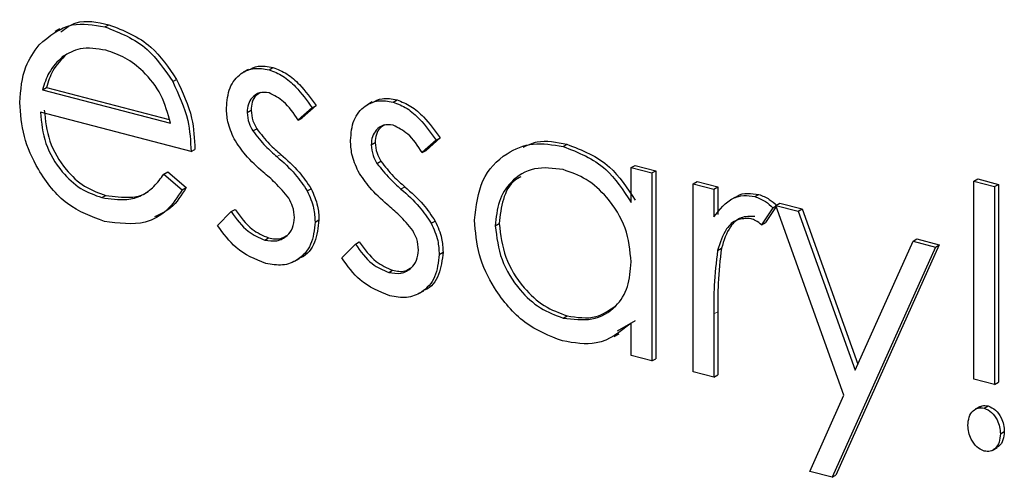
# Model space of a CAD drawing. Header units: millimetres. Extents: x 0 to 2100, y 0 to 1485.
# Tile 34 of 44: x 1710 to 1717, y 1167 to 1170. Entities that reach past the tile are written whole.
import ezdxf

# ---------------------------------------------------------------- set-up
doc = ezdxf.new("R2010")
doc.units = ezdxf.units.MM
doc.header["$LTSCALE"] = 5

msp = doc.modelspace()

# ---------------------------------------------------------------- linework, layer by layer
at = {"color": 7, "linetype": 'Continuous', "lineweight": 25}
for p, q in [((1710.2513, 1170.0872), (1710.2162, 1170.0674)), ((1710.5764, 1170.1001), (1710.6045, 1170.116)), ((1710.2725, 1169.8872), (1710.3006, 1169.9031)), ((1711.6051, 1169.7939), (1711.57, 1169.774)), ((1711.7548, 1169.7926), (1711.7829, 1169.8084)), ((1711.0632, 1169.7075), (1711.0913, 1169.7234)), ((1710.1287, 1169.6488), (1710.1568, 1169.6647)), ((1710.1287, 1169.6488), (1711.0463, 1169.4093)), ((1710.1568, 1169.6647), (1711.0376, 1169.4348)), ((1712.6456, 1169.5601), (1712.6737, 1169.5759)), ((1711.5977, 1169.4862), (1711.6258, 1169.5021)), ((1712.0643, 1169.5198), (1711.9636, 1169.4303)), ((1712.0924, 1169.5357), (1711.9917, 1169.4462)), ((1712.0643, 1169.5198), (1712.0924, 1169.5357)), ((1712.4959, 1169.5614), (1712.4608, 1169.5416)), ((1711.1947, 1169.2048), (1710.1131, 1169.4871)), ((1711.9636, 1169.4303), (1711.9917, 1169.4462)), ((1711.6388, 1169.353), (1711.6669, 1169.3689)), ((1712.9551, 1169.2873), (1712.8544, 1169.1978)), ((1712.9832, 1169.3032), (1712.8825, 1169.2137)), ((1712.9551, 1169.2873), (1712.9832, 1169.3032)), ((1711.1947, 1169.2048), (1711.2228, 1169.2207)), ((1712.4885, 1169.2537), (1712.5166, 1169.2696)), ((1713.8658, 1169.2416), (1713.8939, 1169.2575)), ((1712.8544, 1169.1978), (1712.8825, 1169.2137)), ((1712.5296, 1169.1206), (1712.5577, 1169.1364)), ((1714.3549, 1169.0903), (1714.383, 1169.1062)), ((1714.3549, 1168.8406), (1714.3549, 1169.0903)), ((1714.3549, 1169.0903), (1714.5034, 1169.0515)), ((1714.383, 1169.1062), (1714.5315, 1169.0674)), ((1710.9992, 1169.0428), (1711.0273, 1169.0587)), ((1710.9992, 1169.0428), (1711.1311, 1168.9311)), ((1711.0273, 1169.0587), (1711.1592, 1168.9469)), ((1714.5034, 1169.0515), (1714.5033, 1167.7021)), ((1714.5034, 1169.0515), (1714.5315, 1169.0674)), ((1714.5315, 1169.0674), (1714.5314, 1167.718)), ((1716.8151, 1168.9927), (1716.8432, 1169.0085)), ((1716.8432, 1169.0085), (1716.9917, 1168.9698)), ((1711.1311, 1168.9311), (1711.1592, 1168.9469)), ((1712.0292, 1168.9227), (1712.0573, 1168.9386)), ((1714.8003, 1168.974), (1714.8284, 1168.9899)), ((1714.8003, 1168.974), (1714.9487, 1168.9353)), ((1714.8003, 1167.6246), (1714.8003, 1168.974)), ((1714.8284, 1168.9899), (1714.9768, 1168.9512)), ((1714.9487, 1168.9353), (1714.9768, 1168.9512)), ((1714.9487, 1168.9353), (1714.9487, 1168.7366)), ((1714.9768, 1168.9512), (1714.9768, 1168.7525)), ((1716.8151, 1167.5722), (1716.8151, 1168.9927)), ((1716.8151, 1168.9927), (1716.9636, 1168.9539)), ((1716.9636, 1168.9539), (1716.9917, 1168.9698)), ((1716.9636, 1168.9539), (1716.9636, 1167.5335)), ((1716.9917, 1168.9698), (1716.9917, 1167.5494)), ((1710.5542, 1168.8749), (1710.5823, 1168.8908)), ((1715.1034, 1168.8787), (1715.0683, 1168.8589)), ((1715.2437, 1168.882), (1715.2718, 1168.8979)), ((1715.3729, 1168.802), (1715.2914, 1168.6798)), ((1715.3968, 1168.8116), (1715.3195, 1168.6956)), ((1715.3729, 1168.802), (1715.3956, 1168.8148)), ((1715.3941, 1168.819), (1715.4222, 1168.8349)), ((1715.3941, 1168.819), (1715.5542, 1168.7773)), ((1715.8829, 1167.4571), (1715.3941, 1168.819)), ((1715.4222, 1168.8349), (1715.5823, 1168.7931)), ((1715.5542, 1168.7773), (1715.5823, 1168.7931)), ((1715.5823, 1168.7931), (1715.9822, 1167.6787)), ((1711.3856, 1168.6749), (1711.484, 1168.7742)), ((1711.484, 1168.7742), (1711.5121, 1168.7901)), ((1715.5542, 1168.7773), (1715.9634, 1167.6369)), ((1712.0855, 1168.6994), (1712.1136, 1168.7152)), ((1712.92, 1168.6902), (1712.9481, 1168.7061)), ((1713.3793, 1168.672), (1713.4074, 1168.6879)), ((1715.2914, 1168.6798), (1715.3195, 1168.6956)), ((1711.7236, 1168.5696), (1711.7517, 1168.5855)), ((1712.2764, 1168.4424), (1712.3748, 1168.5417)), ((1712.3748, 1168.5417), (1712.4029, 1168.5576)), ((1714.9752, 1168.4956), (1715.0033, 1168.5115)), ((1716.5394, 1168.5201), (1715.7971, 1166.8673)), ((1716.5675, 1168.536), (1715.8252, 1166.8832)), ((1715.9634, 1167.6369), (1716.379, 1168.562)), ((1716.379, 1168.562), (1716.4071, 1168.5779)), ((1716.379, 1168.562), (1716.5394, 1168.5201)), ((1716.4071, 1168.5779), (1716.5675, 1168.536)), ((1716.5394, 1168.5201), (1716.5675, 1168.536)), ((1712.9763, 1168.4669), (1713.0044, 1168.4827)), ((1711.9396, 1168.4182), (1711.9747, 1168.4381)), ((1712.6144, 1168.3371), (1712.6425, 1168.353)), ((1712.8303, 1168.1857), (1712.8655, 1168.2056)), ((1713.8664, 1168.0104), (1713.8945, 1168.0263)), ((1714.9487, 1168.0394), (1714.9487, 1167.5859)), ((1714.9768, 1168.0552), (1714.9768, 1167.6017)), ((1714.383, 1167.9901), (1714.2534, 1167.9164)), ((1714.3549, 1167.7409), (1714.3549, 1167.9743)), ((1714.2339, 1167.8773), (1714.269, 1167.8971)), ((1714.5033, 1167.7021), (1714.3549, 1167.7409)), ((1714.5033, 1167.7021), (1714.5314, 1167.718)), ((1714.9487, 1167.5859), (1714.8003, 1167.6246)), ((1714.9487, 1167.5859), (1714.9768, 1167.6017)), ((1716.9636, 1167.5335), (1716.8151, 1167.5722)), ((1716.9636, 1167.5335), (1716.9917, 1167.5494)), ((1715.6367, 1166.9092), (1715.8829, 1167.4571)), ((1716.8893, 1167.3635), (1716.9174, 1167.3793)), ((1716.8596, 1167.375), (1716.8245, 1167.3552)), ((1717.006, 1167.1791), (1717.0341, 1167.195)), ((1716.9474, 1167.0606), (1716.9826, 1167.0804)), ((1715.7971, 1166.8673), (1715.6367, 1166.9092)), ((1715.7971, 1166.8673), (1715.8252, 1166.8832))]:
    msp.add_line(p, q, dxfattribs=at)
at = {"color": 8, "linetype": 'Continuous', "lineweight": 18}
for p, q in [((1711.8115, 1169.1689), (1711.8396, 1169.1848)), ((1712.7022, 1168.9364), (1712.7303, 1168.9523)), ((1714.9487, 1168.0394), (1714.9768, 1168.0552))]:
    msp.add_line(p, q, dxfattribs=at)
at = {"color": 7, "linetype": 'Continuous', "lineweight": 25}
for points, knots in [([(1710.2602, 1170.0641), (1710.2953, 1170.0905), (1710.3906, 1170.1621), (1710.5218, 1170.1338), (1710.6045, 1170.116)], [0, 0, 0, 0, 0.3693123, 1, 1, 1, 1]), ([(1710.1038, 1169.9719), (1710.1781, 1170.0341), (1710.3109, 1170.1454), (1710.4951, 1170.114), (1710.5764, 1170.1001)], [0, 0, 0, 0, 0.558577, 1, 1, 1, 1]), ([(1710.5764, 1170.1001), (1710.6838, 1170.0582), (1710.8761, 1169.9832), (1711.0059, 1169.7919), (1711.0632, 1169.7075)], [0, 0, 0, 0, 0.558919, 1, 1, 1, 1]), ([(1710.6045, 1170.116), (1710.7119, 1170.0741), (1710.9042, 1169.9991), (1711.034, 1169.8077), (1711.0913, 1169.7234)], [0, 0, 0, 0, 0.558919, 1, 1, 1, 1]), ([(1709.9646, 1169.5577), (1709.972, 1169.6474), (1709.9851, 1169.8078), (1710.0675, 1169.9217), (1710.1038, 1169.9719)], [0, 0, 0, 0, 0.559427, 1, 1, 1, 1]), ([(1710.584, 1169.9324), (1710.5199, 1169.9429), (1710.4052, 1169.9617), (1710.3131, 1169.91), (1710.2725, 1169.8872)], [0, 0, 0, 0, 0.559458, 1, 1, 1, 1]), ([(1711.0463, 1169.4093), (1711.0281, 1169.4779), (1710.9919, 1169.615), (1710.8649, 1169.7766), (1710.7241, 1169.8835), (1710.6307, 1169.9161), (1710.584, 1169.9324)], [0, 0, 0, 0, 0.280138, 0.559194, 0.779598, 1, 1, 1, 1]), ([(1710.2725, 1169.8872), (1710.2364, 1169.851), (1710.1718, 1169.7863), (1710.1419, 1169.6909), (1710.1287, 1169.6488)], [0, 0, 0, 0, 0.558795, 1, 1, 1, 1]), ([(1710.3006, 1169.9031), (1710.2645, 1169.8669), (1710.1999, 1169.8022), (1710.17, 1169.7068), (1710.1568, 1169.6647)], [0, 0, 0, 0, 0.558795, 1, 1, 1, 1]), ([(1711.4493, 1169.5183), (1711.4537, 1169.5688), (1711.4625, 1169.6697), (1711.5431, 1169.7669), (1711.6458, 1169.8113), (1711.7185, 1169.7988), (1711.7548, 1169.7926)], [0, 0, 0, 0, 0.2799361, 0.5594372, 0.7796107, 1, 1, 1, 1]), ([(1711.6033, 1169.7883), (1711.6269, 1169.8006), (1711.6804, 1169.8285), (1711.7461, 1169.8157), (1711.7829, 1169.8084)], [0, 0, 0, 0, 0.439843, 1, 1, 1, 1]), ([(1711.7548, 1169.7926), (1711.7888, 1169.7794), (1711.8568, 1169.7531), (1711.9646, 1169.6569), (1712.0265, 1169.5718), (1712.0643, 1169.5198)], [0, 0, 0, 0, 0.279553, 0.559703, 1, 1, 1, 1]), ([(1711.7829, 1169.8084), (1711.8169, 1169.7953), (1711.8849, 1169.769), (1711.9927, 1169.6728), (1712.0546, 1169.5877), (1712.0924, 1169.5357)], [0, 0, 0, 0, 0.279553, 0.559703, 1, 1, 1, 1]), ([(1711.0913, 1169.7234), (1711.1344, 1169.6309), (1711.2114, 1169.4656), (1711.2193, 1169.2957), (1711.2228, 1169.2207)], [0, 0, 0, 0, 0.558897, 1, 1, 1, 1]), ([(1711.0632, 1169.7075), (1711.1063, 1169.615), (1711.1833, 1169.4497), (1711.1912, 1169.2798), (1711.1947, 1169.2048)], [0, 0, 0, 0, 0.558897, 1, 1, 1, 1]), ([(1711.7548, 1169.6268), (1711.7313, 1169.6295), (1711.6842, 1169.6349), (1711.6343, 1169.5969), (1711.6027, 1169.5468), (1711.5994, 1169.5064), (1711.5977, 1169.4862)], [0, 0, 0, 0, 0.2793129, 0.5590715, 0.7795178, 1, 1, 1, 1]), ([(1711.6968, 1169.6302), (1711.6844, 1169.6234), (1711.6571, 1169.6083), (1711.6311, 1169.562), (1711.6276, 1169.5221), (1711.6258, 1169.5021)], [0, 0, 0, 0, 0.2937095, 0.6468259, 1, 1, 1, 1]), ([(1711.9636, 1169.4303), (1711.9317, 1169.4794), (1711.875, 1169.5666), (1711.7914, 1169.6085), (1711.7548, 1169.6268)], [0, 0, 0, 0, 0.5620455, 1, 1, 1, 1]), ([(1712.34, 1169.2858), (1712.3444, 1169.3363), (1712.3532, 1169.4373), (1712.4339, 1169.5344), (1712.5366, 1169.5788), (1712.6092, 1169.5663), (1712.6456, 1169.5601)], [0, 0, 0, 0, 0.279936, 0.559437, 0.779611, 1, 1, 1, 1]), ([(1712.4941, 1169.5558), (1712.5176, 1169.5681), (1712.5712, 1169.5961), (1712.6369, 1169.5832), (1712.6737, 1169.5759)], [0, 0, 0, 0, 0.439843, 1, 1, 1, 1]), ([(1712.6737, 1169.5759), (1712.7076, 1169.5628), (1712.7757, 1169.5365), (1712.8835, 1169.4403), (1712.9454, 1169.3552), (1712.9832, 1169.3032)], [0, 0, 0, 0, 0.279553, 0.559703, 1, 1, 1, 1]), ([(1710.5727, 1168.7043), (1710.4807, 1168.7375), (1710.2971, 1168.8039), (1710.0994, 1169.0525), (1709.9844, 1169.313), (1709.9712, 1169.4761), (1709.9646, 1169.5577)], [0, 0, 0, 0, 0.2798853, 0.5588589, 0.779462, 1, 1, 1, 1]), ([(1710.1412, 1169.503), (1710.1488, 1169.4279), (1710.164, 1169.2779), (1710.281, 1169.082), (1710.4278, 1168.9452), (1710.5307, 1168.9089), (1710.5823, 1168.8908)], [0, 0, 0, 0, 0.279963, 0.559359, 0.779526, 1, 1, 1, 1]), ([(1711.5046, 1169.296), (1711.4866, 1169.3371), (1711.4545, 1169.4105), (1711.4509, 1169.4853), (1711.4493, 1169.5183)], [0, 0, 0, 0, 0.559587, 1, 1, 1, 1]), ([(1711.6258, 1169.5021), (1711.6285, 1169.4764), (1711.6334, 1169.4304), (1711.6567, 1169.3877), (1711.6669, 1169.3689)], [0, 0, 0, 0, 0.559054, 1, 1, 1, 1]), ([(1712.6456, 1169.5601), (1712.6795, 1169.5469), (1712.7476, 1169.5207), (1712.8554, 1169.4244), (1712.9173, 1169.3393), (1712.9551, 1169.2873)], [0, 0, 0, 0, 0.279553, 0.559703, 1, 1, 1, 1]), ([(1710.1131, 1169.4871), (1710.1207, 1169.412), (1710.1359, 1169.262), (1710.2529, 1169.0661), (1710.3997, 1168.9293), (1710.5026, 1168.893), (1710.5542, 1168.8749)], [0, 0, 0, 0, 0.279963, 0.559359, 0.779526, 1, 1, 1, 1]), ([(1711.5977, 1169.4862), (1711.6004, 1169.4605), (1711.6053, 1169.4145), (1711.6286, 1169.3718), (1711.6388, 1169.353)], [0, 0, 0, 0, 0.559054, 1, 1, 1, 1]), ([(1711.6669, 1169.3689), (1711.6964, 1169.3311), (1711.7491, 1169.2633), (1711.8119, 1169.2088), (1711.8396, 1169.1848)], [0, 0, 0, 0, 0.559018, 1, 1, 1, 1]), ([(1712.6456, 1169.3943), (1712.6221, 1169.397), (1712.575, 1169.4024), (1712.5251, 1169.3644), (1712.4935, 1169.3143), (1712.4902, 1169.2739), (1712.4885, 1169.2537)], [0, 0, 0, 0, 0.279313, 0.559072, 0.779518, 1, 1, 1, 1]), ([(1712.5875, 1169.3977), (1712.5752, 1169.3909), (1712.5479, 1169.3758), (1712.5219, 1169.3295), (1712.5184, 1169.2896), (1712.5166, 1169.2696)], [0, 0, 0, 0, 0.29371, 0.646826, 1, 1, 1, 1]), ([(1712.8544, 1169.1978), (1712.8225, 1169.2469), (1712.7658, 1169.3342), (1712.6822, 1169.376), (1712.6456, 1169.3943)], [0, 0, 0, 0, 0.562045, 1, 1, 1, 1]), ([(1711.713, 1169.0574), (1711.669, 1169.0963), (1711.5904, 1169.1658), (1711.5308, 1169.2562), (1711.5046, 1169.296)], [0, 0, 0, 0, 0.560659, 1, 1, 1, 1]), ([(1711.6388, 1169.353), (1711.6683, 1169.3152), (1711.721, 1169.2475), (1711.7838, 1169.1929), (1711.8115, 1169.1689)], [0, 0, 0, 0, 0.559018, 1, 1, 1, 1]), ([(1713.5803, 1169.2379), (1713.6128, 1169.2528), (1713.7067, 1169.2959), (1713.8199, 1169.2727), (1713.8939, 1169.2575)], [0, 0, 0, 0, 0.346242, 1, 1, 1, 1]), ([(1712.3954, 1169.0635), (1712.3774, 1169.1046), (1712.3453, 1169.178), (1712.3416, 1169.2529), (1712.34, 1169.2858)], [0, 0, 0, 0, 0.559587, 1, 1, 1, 1]), ([(1712.4885, 1169.2537), (1712.4912, 1169.228), (1712.4961, 1169.182), (1712.5193, 1169.1394), (1712.5296, 1169.1206)], [0, 0, 0, 0, 0.559054, 1, 1, 1, 1]), ([(1712.5166, 1169.2696), (1712.5193, 1169.2439), (1712.5242, 1169.1979), (1712.5474, 1169.1552), (1712.5577, 1169.1364)], [0, 0, 0, 0, 0.559054, 1, 1, 1, 1]), ([(1713.2308, 1168.7126), (1713.2423, 1168.813), (1713.2653, 1169.014), (1713.4404, 1169.1934), (1713.6473, 1169.2778), (1713.7929, 1169.2537), (1713.8658, 1169.2416)], [0, 0, 0, 0, 0.2794126, 0.5591913, 0.7795483, 1, 1, 1, 1]), ([(1713.8658, 1169.2416), (1713.9749, 1169.1993), (1714.17, 1169.1237), (1714.2983, 1168.9272), (1714.3549, 1168.8406)], [0, 0, 0, 0, 0.559062, 1, 1, 1, 1]), ([(1713.8939, 1169.2575), (1714.003, 1169.2152), (1714.1981, 1169.1396), (1714.3264, 1168.9431), (1714.383, 1168.8565)], [0, 0, 0, 0, 0.559062, 1, 1, 1, 1]), ([(1711.8115, 1169.1689), (1711.8572, 1169.1286), (1711.9387, 1169.0567), (1712.0016, 1168.9636), (1712.0292, 1168.9227)], [0, 0, 0, 0, 0.560649, 1, 1, 1, 1]), ([(1711.8396, 1169.1848), (1711.8853, 1169.1445), (1711.9668, 1169.0726), (1712.0297, 1168.9795), (1712.0573, 1168.9386)], [0, 0, 0, 0, 0.560649, 1, 1, 1, 1]), ([(1712.5296, 1169.1206), (1712.5591, 1169.0827), (1712.6118, 1169.015), (1712.6746, 1168.9605), (1712.7022, 1168.9364)], [0, 0, 0, 0, 0.559018, 1, 1, 1, 1]), ([(1712.5577, 1169.1364), (1712.5872, 1169.0986), (1712.6399, 1169.0309), (1712.7027, 1168.9763), (1712.7303, 1168.9523)], [0, 0, 0, 0, 0.559018, 1, 1, 1, 1]), ([(1713.8677, 1169.0754), (1713.7969, 1169.0847), (1713.6551, 1169.1032), (1713.4941, 1169.0046), (1713.3974, 1168.8535), (1713.3853, 1168.7325), (1713.3793, 1168.672)], [0, 0, 0, 0, 0.279767, 0.559291, 0.779719, 1, 1, 1, 1]), ([(1714.3549, 1168.4126), (1714.347, 1168.4947), (1714.3311, 1168.6588), (1714.1975, 1168.8698), (1714.0364, 1169.0164), (1713.924, 1169.0557), (1713.8677, 1169.0754)], [0, 0, 0, 0, 0.2796602, 0.5592103, 0.7794872, 1, 1, 1, 1]), ([(1710.5542, 1168.8749), (1710.6151, 1168.8656), (1710.7155, 1168.8503), (1710.8435, 1168.8849), (1710.932, 1168.9515), (1710.9768, 1169.0123), (1710.9992, 1169.0428)], [0, 0, 0, 0, 0.3394652, 0.5596261, 0.7794983, 1, 1, 1, 1]), ([(1711.8963, 1168.8704), (1711.8646, 1168.9088), (1711.8079, 1168.9773), (1711.7421, 1169.0329), (1711.713, 1169.0574)], [0, 0, 0, 0, 0.559074, 1, 1, 1, 1]), ([(1712.6038, 1168.8249), (1712.5598, 1168.8638), (1712.4812, 1168.9333), (1712.4216, 1169.0237), (1712.3954, 1169.0635)], [0, 0, 0, 0, 0.560659, 1, 1, 1, 1]), ([(1713.5635, 1169.0242), (1713.549, 1169.0169), (1713.4885, 1168.9864), (1713.4274, 1168.8659), (1713.414, 1168.7472), (1713.4074, 1168.6879)], [0, 0, 0, 0, 0.137259, 0.568774, 1, 1, 1, 1]), ([(1711.1592, 1168.9469), (1711.1264, 1168.8927), (1711.0692, 1168.7981), (1710.9738, 1168.7555), (1710.9332, 1168.7373)], [0, 0, 0, 0, 0.573989, 1, 1, 1, 1]), ([(1712.0573, 1168.9386), (1712.0756, 1168.8973), (1712.1083, 1168.8236), (1712.112, 1168.7484), (1712.1136, 1168.7152)], [0, 0, 0, 0, 0.5594659, 1, 1, 1, 1]), ([(1712.7022, 1168.9364), (1712.748, 1168.8961), (1712.8295, 1168.8242), (1712.8923, 1168.7311), (1712.92, 1168.6902)], [0, 0, 0, 0, 0.560649, 1, 1, 1, 1]), ([(1712.7303, 1168.9523), (1712.7761, 1168.912), (1712.8576, 1168.8401), (1712.9204, 1168.747), (1712.9481, 1168.7061)], [0, 0, 0, 0, 0.560649, 1, 1, 1, 1]), ([(1711.1311, 1168.9311), (1711.0974, 1168.8788), (1711.0299, 1168.7743), (1710.8398, 1168.6672), (1710.6739, 1168.6903), (1710.5727, 1168.7043)], [0, 0, 0, 0, 0.280919, 0.561407, 1, 1, 1, 1]), ([(1710.5823, 1168.8908), (1710.6426, 1168.8824), (1710.742, 1168.8687), (1710.846, 1168.8889), (1710.8812, 1168.9161), (1710.8874, 1168.921)], [0, 0, 0, 0, 0.558977, 0.921502, 1, 1, 1, 1]), ([(1711.9371, 1168.7311), (1711.9349, 1168.7579), (1711.931, 1168.8059), (1711.9069, 1168.8507), (1711.8963, 1168.8704)], [0, 0, 0, 0, 0.559603, 1, 1, 1, 1]), ([(1712.0292, 1168.9227), (1712.0475, 1168.8814), (1712.0802, 1168.8077), (1712.0839, 1168.7325), (1712.0855, 1168.6994)], [0, 0, 0, 0, 0.5594659, 1, 1, 1, 1]), ([(1714.9487, 1168.7366), (1714.9903, 1168.7892), (1715.0482, 1168.8625), (1715.1618, 1168.8951), (1715.2164, 1168.8864), (1715.2437, 1168.882)], [0, 0, 0, 0, 0.558788, 0.779481, 1, 1, 1, 1]), ([(1715.1033, 1168.8724), (1715.1078, 1168.877), (1715.1301, 1168.9001), (1715.1912, 1168.9091), (1715.2449, 1168.9016), (1715.2718, 1168.8979)], [0, 0, 0, 0, 0.11151, 0.555931, 1, 1, 1, 1]), ([(1715.2437, 1168.882), (1715.2693, 1168.8719), (1715.3152, 1168.8538), (1715.3553, 1168.8178), (1715.3729, 1168.802)], [0, 0, 0, 0, 0.559243, 1, 1, 1, 1]), ([(1715.2718, 1168.8979), (1715.2974, 1168.8877), (1715.3433, 1168.8696), (1715.3834, 1168.8337), (1715.401, 1168.8179)], [0, 0, 0, 0, 0.559243, 1, 1, 1, 1]), ([(1712.7871, 1168.6379), (1712.7554, 1168.6763), (1712.6987, 1168.7448), (1712.6329, 1168.8004), (1712.6038, 1168.8249)], [0, 0, 0, 0, 0.559074, 1, 1, 1, 1]), ([(1711.484, 1168.7742), (1711.5216, 1168.7216), (1711.5886, 1168.6279), (1711.6824, 1168.5874), (1711.7236, 1168.5696)], [0, 0, 0, 0, 0.560833, 1, 1, 1, 1]), ([(1711.5121, 1168.7901), (1711.5497, 1168.7375), (1711.6167, 1168.6438), (1711.7105, 1168.6033), (1711.7517, 1168.5855)], [0, 0, 0, 0, 0.560833, 1, 1, 1, 1]), ([(1711.7236, 1168.5696), (1711.7537, 1168.5652), (1711.8138, 1168.5563), (1711.883, 1168.595), (1711.9292, 1168.6541), (1711.9344, 1168.7054), (1711.9371, 1168.7311)], [0, 0, 0, 0, 0.279988, 0.559745, 0.779963, 1, 1, 1, 1]), ([(1715.2155, 1168.7236), (1715.1805, 1168.7242), (1715.1104, 1168.7255), (1715.0203, 1168.6403), (1714.9923, 1168.5505), (1714.9752, 1168.4956)], [0, 0, 0, 0, 0.2783358, 0.5587681, 1, 1, 1, 1]), ([(1715.2436, 1168.7395), (1715.2086, 1168.7401), (1715.1385, 1168.7414), (1715.0484, 1168.6562), (1715.0204, 1168.5664), (1715.0033, 1168.5115)], [0, 0, 0, 0, 0.2783358, 0.5587681, 1, 1, 1, 1]), ([(1715.2914, 1168.6798), (1715.2778, 1168.6903), (1715.2536, 1168.7092), (1715.2271, 1168.7192), (1715.2155, 1168.7236)], [0, 0, 0, 0, 0.560396, 1, 1, 1, 1]), ([(1711.7313, 1168.4019), (1711.6562, 1168.4323), (1711.522, 1168.4865), (1711.4274, 1168.6172), (1711.3856, 1168.6749)], [0, 0, 0, 0, 0.5592891, 1, 1, 1, 1]), ([(1712.0855, 1168.6994), (1712.0795, 1168.6428), (1712.0675, 1168.5298), (1711.9712, 1168.4262), (1711.8539, 1168.3807), (1711.7722, 1168.3948), (1711.7313, 1168.4019)], [0, 0, 0, 0, 0.279548, 0.559226, 0.779475, 1, 1, 1, 1]), ([(1712.1136, 1168.7152), (1712.1071, 1168.6599), (1712.0941, 1168.5492), (1712.026, 1168.458), (1711.9752, 1168.4411), (1711.9697, 1168.4393)], [0, 0, 0, 0, 0.471778, 0.943774, 1, 1, 1, 1]), ([(1712.92, 1168.6902), (1712.9383, 1168.649), (1712.971, 1168.5753), (1712.9747, 1168.5), (1712.9763, 1168.4669)], [0, 0, 0, 0, 0.5594659, 1, 1, 1, 1]), ([(1712.9481, 1168.7061), (1712.9664, 1168.6648), (1712.9991, 1168.5911), (1713.0028, 1168.5159), (1713.0044, 1168.4827)], [0, 0, 0, 0, 0.5594659, 1, 1, 1, 1]), ([(1713.8611, 1167.8461), (1713.7682, 1167.8824), (1713.5823, 1167.9552), (1713.3767, 1168.1998), (1713.2496, 1168.4632), (1713.2371, 1168.6295), (1713.2308, 1168.7126)], [0, 0, 0, 0, 0.279573, 0.559333, 0.779589, 1, 1, 1, 1]), ([(1713.3793, 1168.672), (1713.3893, 1168.5906), (1713.4093, 1168.4278), (1713.5395, 1168.2178), (1713.6995, 1168.0721), (1713.8107, 1168.031), (1713.8664, 1168.0104)], [0, 0, 0, 0, 0.279429, 0.559146, 0.77957, 1, 1, 1, 1]), ([(1713.4074, 1168.6879), (1713.4174, 1168.6065), (1713.4374, 1168.4436), (1713.5676, 1168.2337), (1713.7276, 1168.088), (1713.8388, 1168.0468), (1713.8945, 1168.0263)], [0, 0, 0, 0, 0.279429, 0.559146, 0.77957, 1, 1, 1, 1]), ([(1711.7517, 1168.5855), (1711.7825, 1168.5796), (1711.8302, 1168.5705), (1711.8668, 1168.5938), (1711.8799, 1168.6021)], [0, 0, 0, 0, 0.643839, 1, 1, 1, 1]), ([(1712.8278, 1168.4986), (1712.8256, 1168.5254), (1712.8217, 1168.5735), (1712.7977, 1168.6182), (1712.7871, 1168.6379)], [0, 0, 0, 0, 0.559603, 1, 1, 1, 1]), ([(1712.3748, 1168.5417), (1712.4124, 1168.4891), (1712.4794, 1168.3954), (1712.5732, 1168.3549), (1712.6144, 1168.3371)], [0, 0, 0, 0, 0.560833, 1, 1, 1, 1]), ([(1712.4029, 1168.5576), (1712.4405, 1168.505), (1712.5075, 1168.4113), (1712.6013, 1168.3708), (1712.6425, 1168.353)], [0, 0, 0, 0, 0.560833, 1, 1, 1, 1]), ([(1715.0033, 1168.5115), (1714.9936, 1168.4279), (1714.9761, 1168.2787), (1714.9766, 1168.1236), (1714.9768, 1168.0552)], [0, 0, 0, 0, 0.559636, 1, 1, 1, 1]), ([(1712.622, 1168.1694), (1712.547, 1168.1998), (1712.4128, 1168.254), (1712.3181, 1168.3848), (1712.2764, 1168.4424)], [0, 0, 0, 0, 0.559289, 1, 1, 1, 1]), ([(1712.6144, 1168.3371), (1712.6445, 1168.3327), (1712.7046, 1168.3238), (1712.7738, 1168.3625), (1712.82, 1168.4216), (1712.8252, 1168.4729), (1712.8278, 1168.4986)], [0, 0, 0, 0, 0.279988, 0.559745, 0.779963, 1, 1, 1, 1]), ([(1712.9763, 1168.4669), (1712.9703, 1168.4104), (1712.9582, 1168.2973), (1712.862, 1168.1937), (1712.7447, 1168.1482), (1712.6629, 1168.1624), (1712.622, 1168.1694)], [0, 0, 0, 0, 0.279548, 0.559226, 0.779475, 1, 1, 1, 1]), ([(1713.0044, 1168.4827), (1712.9979, 1168.4274), (1712.9849, 1168.3167), (1712.9168, 1168.2255), (1712.8659, 1168.2086), (1712.8605, 1168.2068)], [0, 0, 0, 0, 0.471778, 0.943774, 1, 1, 1, 1]), ([(1714.9752, 1168.4956), (1714.9655, 1168.412), (1714.948, 1168.2628), (1714.9485, 1168.1077), (1714.9487, 1168.0394)], [0, 0, 0, 0, 0.559636, 1, 1, 1, 1]), ([(1712.6425, 1168.353), (1712.6732, 1168.3472), (1712.721, 1168.338), (1712.7576, 1168.3613), (1712.7706, 1168.3697)], [0, 0, 0, 0, 0.643839, 1, 1, 1, 1]), ([(1713.8664, 1168.0104), (1713.9373, 1168.0014), (1714.079, 1167.9835), (1714.2441, 1168.0758), (1714.3403, 1168.2293), (1714.35, 1168.3515), (1714.3549, 1168.4126)], [0, 0, 0, 0, 0.2798222, 0.5593866, 0.7796028, 1, 1, 1, 1]), ([(1713.8945, 1168.0263), (1713.9667, 1168.0152), (1714.0974, 1167.9952), (1714.1961, 1168.0648), (1714.2403, 1168.096)], [0, 0, 0, 0, 0.552225, 1, 1, 1, 1]), ([(1714.3549, 1167.9743), (1714.2765, 1167.9117), (1714.1364, 1167.7997), (1713.9454, 1167.8319), (1713.8611, 1167.8461)], [0, 0, 0, 0, 0.558763, 1, 1, 1, 1]), ([(1716.8574, 1167.3707), (1716.8629, 1167.3745), (1716.8798, 1167.3861), (1716.9023, 1167.382), (1716.9174, 1167.3793)], [0, 0, 0, 0, 0.326391, 1, 1, 1, 1]), ([(1716.9174, 1167.3793), (1716.9362, 1167.3711), (1716.9739, 1167.3546), (1717.0105, 1167.2995), (1717.0313, 1167.2452), (1717.0332, 1167.2117), (1717.0341, 1167.195)], [0, 0, 0, 0, 0.27874, 0.558583, 0.77932, 1, 1, 1, 1]), ([(1716.7727, 1167.24), (1716.7743, 1167.2606), (1716.7776, 1167.3017), (1716.8063, 1167.3445), (1716.8449, 1167.3693), (1716.8745, 1167.3654), (1716.8893, 1167.3635)], [0, 0, 0, 0, 0.280093, 0.559988, 0.780014, 1, 1, 1, 1]), ([(1716.8893, 1167.3635), (1716.9081, 1167.3552), (1716.9458, 1167.3387), (1716.9824, 1167.2836), (1717.0032, 1167.2293), (1717.0051, 1167.1959), (1717.006, 1167.1791)], [0, 0, 0, 0, 0.27874, 0.558583, 0.77932, 1, 1, 1, 1]), ([(1716.8893, 1167.0557), (1716.8706, 1167.0641), (1716.8331, 1167.0808), (1716.7965, 1167.1357), (1716.7756, 1167.1899), (1716.7737, 1167.2233), (1716.7727, 1167.24)], [0, 0, 0, 0, 0.278711, 0.558443, 0.779268, 1, 1, 1, 1]), ([(1717.006, 1167.1791), (1717.0042, 1167.1587), (1717.0008, 1167.1177), (1716.9722, 1167.0748), (1716.9336, 1167.0503), (1716.9041, 1167.0539), (1716.8893, 1167.0557)], [0, 0, 0, 0, 0.280085, 0.560088, 0.780172, 1, 1, 1, 1]), ([(1717.0341, 1167.195), (1717.0322, 1167.1748), (1717.0285, 1167.1344), (1717.0055, 1167.0942), (1716.9839, 1167.0837), (1716.9778, 1167.0807)], [0, 0, 0, 0, 0.417704, 0.835286, 1, 1, 1, 1])]:
    msp.add_open_spline(points, degree=3, knots=knots, dxfattribs=at)

doc.saveas('drawing.dxf')
